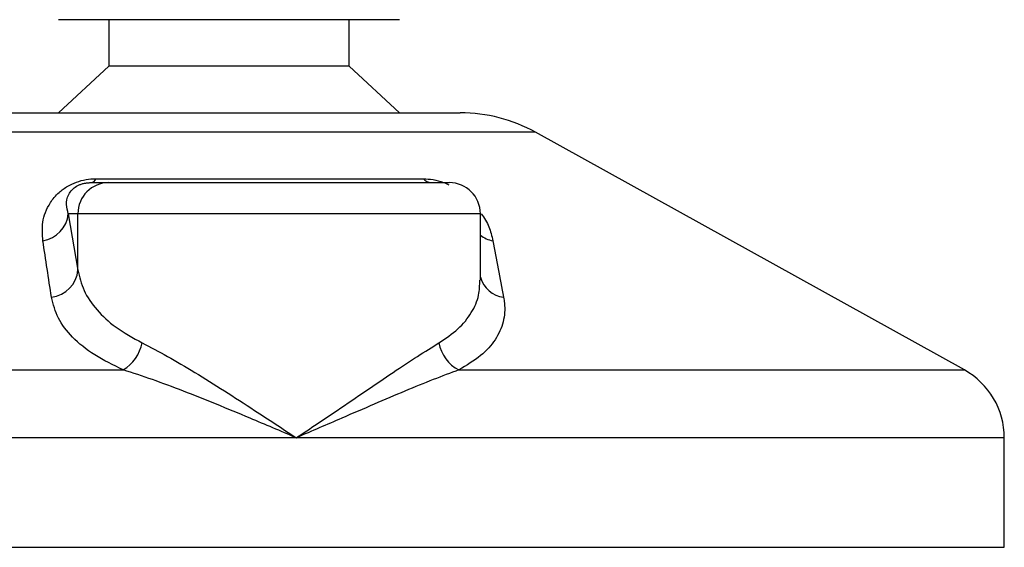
# Model space of a CAD drawing. Header units: millimetres. Extents: x 0 to 465, y 0 to 320.
# Tile 20 of 66: x 223 to 232, y 131 to 136. Entities that reach past the tile are written whole.
import ezdxf

# ---------------------------------------------------------------- set-up
doc = ezdxf.new("R2010")
doc.units = ezdxf.units.MM

msp = doc.modelspace()

# ---------------------------------------------------------------- linework, layer by layer
at = {"color": 7, "linetype": 'Continuous', "lineweight": 25}
for p, q in [((226.5806, 135.9655), (223.3046, 135.9655)), ((223.7885, 135.9655), (223.7885, 135.5188)), ((226.0966, 135.5188), (226.0966, 135.9655)), ((223.7885, 135.5188), (223.3046, 135.0721)), ((226.0966, 135.5188), (223.7885, 135.5188)), ((226.5806, 135.0721), (226.0966, 135.5188)), ((222.7215, 135.0721), (227.1637, 135.0721)), ((227.8852, 134.8856), (222.0111, 134.8856)), ((232.0043, 132.6043), (227.8852, 134.8856)), ((223.617, 134.402), (223.7885, 134.402)), ((223.6661, 134.4393), (226.8088, 134.4393)), ((223.7885, 134.402), (227.0583, 134.402)), ((223.3988, 134.1041), (223.4918, 133.5631)), ((223.4918, 134.1041), (223.3988, 134.1041)), ((223.4918, 133.5631), (223.4918, 134.1041)), ((227.3562, 134.1041), (223.4918, 134.1041)), ((227.3562, 133.4663), (227.3562, 134.1041)), ((217.8809, 132.6043), (223.927, 132.6043)), ((227.1503, 132.6043), (232.0043, 132.6043)), ((225.5882, 131.9529), (217.4971, 131.9529)), ((232.3881, 131.9529), (225.5882, 131.9529)), ((232.3881, 130.9026), (232.3881, 131.9529)), ((217.5251, 130.9026), (232.3881, 130.9026))]:
    msp.add_line(p, q, dxfattribs=at)
for centre, radius, start, end in [((227.1637, 133.583), 1.4891, 61.02029, 90), ((223.789, 134.1047), 0.2973, 90.1083, 180.10789), ((223.6075, 134.4655), 0.0642, 278.49257, 335.89592), ((226.8862, 134.5004), 0.0986, 218.34182, 266.79191), ((227.0583, 134.1041), 0.2978, 0, 90), ((223.1098, 134.1302), 0.2902, 279.07467, 354.85539), ((227.534, 134.1345), 0.2965, 233.12971, 258.87121), ((223.2024, 133.5912), 0.2908, 276.94193, 354.44804), ((227.6125, 133.5672), 0.2667, 196.03358, 262.99521), ((223.715, 132.9448), 0.4011, 301.89425, 348.4889), ((227.3203, 132.93), 0.3675, 190.22117, 242.43176), ((231.6435, 131.9529), 0.7446, 0, 61.02029)]:
    msp.add_arc(centre, radius, start, end, dxfattribs=at)
for points, knots in [([(223.1556, 133.8436), (223.1507, 133.9029), (223.141, 134.0211), (223.199, 134.1796), (223.2928, 134.2977), (223.3822, 134.3652), (223.4735, 134.4089), (223.5675, 134.4335), (223.6323, 134.4391), (223.6631, 134.4392), (223.6661, 134.4393)], [0, 0, 0, 0, 0.279169, 0.556616, 0.699103, 0.79156, 0.861484, 0.930808, 0.993266, 1, 1, 1, 1]), ([(223.3988, 134.1041), (223.3913, 134.1329), (223.376, 134.1907), (223.3878, 134.2681), (223.4266, 134.3284), (223.4647, 134.3607), (223.4971, 134.3778), (223.521, 134.3872), (223.5426, 134.3937), (223.5717, 134.3993), (223.5941, 134.4014), (223.61, 134.4019), (223.6153, 134.402), (223.617, 134.402)], [0, 0, 0, 0, 0.312638, 0.628341, 0.772322, 0.85321, 0.889599, 0.904004, 0.930492, 0.949188, 0.982178, 0.994635, 1, 1, 1, 1]), ([(226.8088, 134.4393), (226.8394, 134.4377), (226.9012, 134.4345), (226.9897, 134.411), (227.0358, 134.3892), (227.0523, 134.3815)], [0, 0, 0, 0, 0.38733, 0.781157, 1, 1, 1, 1]), ([(227.3654, 134.1028), (227.3795, 134.0829), (227.4254, 134.018), (227.4556, 133.9321), (227.4713, 133.8668), (227.4768, 133.8436)], [0, 0, 0, 0, 0.222709, 0.724447, 1, 1, 1, 1]), ([(223.2375, 133.3025), (223.2237, 133.3932), (223.1961, 133.5754), (223.1691, 133.754), (223.1556, 133.8436)], [0, 0, 0, 0, 0.497852, 1, 1, 1, 1]), ([(227.4768, 133.8436), (227.4942, 133.7547), (227.5291, 133.5762), (227.563, 133.394), (227.58, 133.3025)], [0, 0, 0, 0, 0.497854, 1, 1, 1, 1]), ([(223.4918, 133.5631), (223.5072, 133.4971), (223.5385, 133.3635), (223.6647, 133.1798), (223.8471, 133.0085), (224.0201, 132.9132), (224.1081, 132.8648)], [0, 0, 0, 0, 0.246594, 0.499691, 0.745736, 1, 1, 1, 1]), ([(226.9587, 132.8648), (227.023, 132.908), (227.1535, 132.9958), (227.2761, 133.1514), (227.3473, 133.3086), (227.3502, 133.4178), (227.3514, 133.4663)], [0, 0, 0, 0, 0.259926, 0.52767, 0.789907, 1, 1, 1, 1]), ([(223.927, 132.6043), (223.8311, 132.6509), (223.636, 132.7458), (223.4319, 132.9153), (223.2887, 133.101), (223.2547, 133.2347), (223.2375, 133.3025)], [0, 0, 0, 0, 0.246353, 0.501468, 0.747263, 1, 1, 1, 1]), ([(227.58, 133.3025), (227.5829, 133.2836), (227.5956, 133.2025), (227.5846, 133.0625), (227.5082, 132.8933), (227.3699, 132.7365), (227.2242, 132.6488), (227.1503, 132.6043)], [0, 0, 0, 0, 0.0699949, 0.2998887, 0.53536, 0.7642956, 1, 1, 1, 1]), ([(224.1081, 132.8648), (224.1882, 132.8233), (224.3485, 132.7402), (224.6159, 132.5806), (224.8968, 132.4057), (225.2225, 132.1955), (225.4545, 132.0421), (225.587, 131.9537), (225.5882, 131.9529)], [0, 0, 0, 0, 0.181527, 0.363288, 0.552283, 0.741362, 0.997754, 1, 1, 1, 1]), ([(225.5882, 131.9529), (225.5893, 131.9537), (225.7218, 132.0421), (225.9497, 132.1955), (226.2594, 132.4057), (226.5182, 132.5806), (226.7567, 132.7402), (226.8914, 132.8233), (226.9587, 132.8648)], [0, 0, 0, 0, 0.002246, 0.258638, 0.447717, 0.636712, 0.818473, 1, 1, 1, 1]), ([(225.5882, 131.9529), (225.5869, 131.9535), (225.4398, 132.0167), (225.0745, 132.1726), (224.6089, 132.3628), (224.2047, 132.5153), (224.0195, 132.5746), (223.927, 132.6043)], [0, 0, 0, 0, 0.002215, 0.258094, 0.6355, 0.817821, 1, 1, 1, 1]), ([(227.1503, 132.6043), (227.0692, 132.5746), (226.9071, 132.5153), (226.5381, 132.3628), (226.0965, 132.1726), (225.7365, 132.0167), (225.5894, 131.9535), (225.5882, 131.9529)], [0, 0, 0, 0, 0.1821794, 0.3645, 0.7419059, 0.9977849, 1, 1, 1, 1])]:
    msp.add_open_spline(points, degree=3, knots=knots, dxfattribs=at)

doc.saveas('drawing.dxf')
